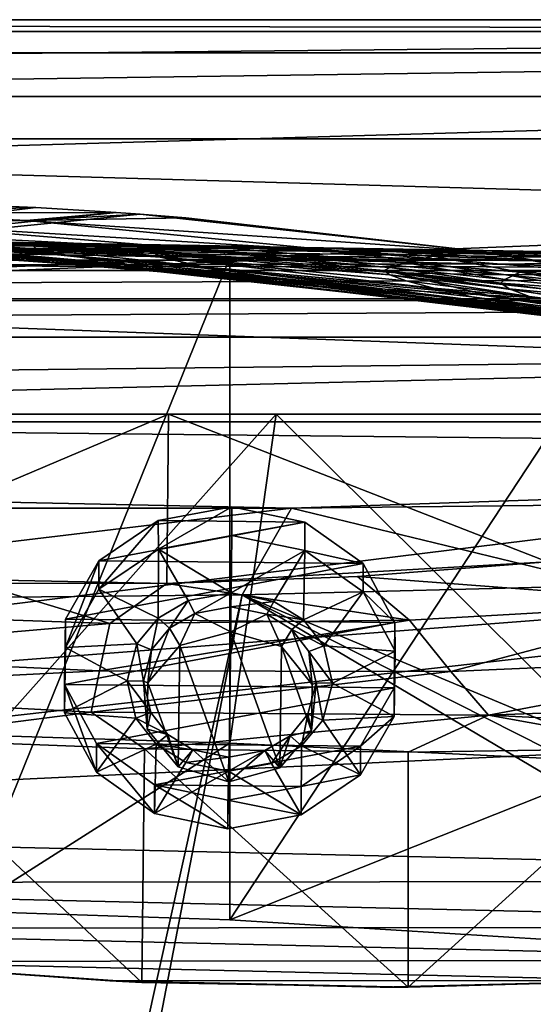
# Model space of a CAD drawing. Header units: metres. Extents: x 0 to 1004, y -708 to 0.
# Tile 87 of 118: x 569 to 636, y -128 to 0. Entities that reach past the tile are written whole.
import ezdxf

# ---------------------------------------------------------------- set-up
doc = ezdxf.new("R2010")
doc.units = ezdxf.units.M

msp = doc.modelspace()

# ---------------------------------------------------------------- linework, layer by layer
at = {"layer": 'top'}
for points in [[(987.022156, -4.297202, 163.059692), (17.022282, -4.297202, 163.059692), (987.022156, -4.297202, 176.059937)], [(17.022282, -4.297202, 163.059692), (17.022282, -4.297202, 176.059692), (987.022156, -4.297202, 176.059937)], [(987.022156, -4.297202, 176.059937), (17.022282, -4.297202, 176.059692), (17.022282, -4.297202, 2050.059814)], [(17.022282, -4.297202, 2063.059814), (987.022156, -4.297202, 2063.059814), (17.022282, -4.297202, 2050.059814)], [(987.022156, -4.297202, 2063.059814), (987.022156, -4.297202, 2050.059814), (17.022282, -4.297202, 2050.059814)], [(17.022282, -4.297202, 2050.059814), (987.022156, -4.297202, 2050.059814), (987.022156, -4.297202, 176.059937)], [(987.022156, -4.297202, 2063.059814), (17.022282, -4.297202, 2063.059814), (953.022278, -31.297201, 2063.059814)], [(953.022278, -31.297201, 2063.059814), (17.022282, -4.297202, 2063.059814), (51.022282, -31.297201, 2063.059814)], [(987.022156, -4.297202, 163.059692), (51.022282, -31.297201, 163.059692), (17.022282, -4.297202, 163.059692)], [(953.022278, -31.297201, 163.059692), (51.022282, -31.297201, 163.059692), (987.022156, -4.297202, 163.059692)], [(571.056335, -24.427916, 664.102966), (551.363464, -23.648458, 664.123352), (472.567413, -36.547382, 663.785583)], [(551.363464, -23.648458, 664.123352), (571.056335, -24.427916, 664.102966), (550.047974, -25.136345, 741.78833)], [(472.567413, -36.547382, 663.785583), (581.522217, -25.079533, 664.085876), (571.056335, -24.427916, 664.102966)], [(584.64502, -25.305992, 664.079956), (581.522217, -25.079533, 664.085876), (472.567413, -36.547382, 663.785583)], [(628.641479, -30.10355, 663.954346), (584.64502, -25.305992, 664.079956), (472.567413, -36.547382, 663.785583)], [(550.047974, -25.136345, 741.78833), (569.84967, -26.096884, 741.737671), (531.277039, -25.925011, 820.032776)], [(571.056335, -24.427916, 664.102966), (581.522217, -25.079533, 664.085876), (550.047974, -25.136345, 741.78833)], [(550.047974, -25.136345, 741.78833), (581.522217, -25.079533, 664.085876), (569.84967, -26.096884, 741.737671)], [(581.522217, -25.079533, 664.085876), (584.64502, -25.305992, 664.079956), (569.84967, -26.096884, 741.737671)], [(569.84967, -26.096884, 741.737671), (584.64502, -25.305992, 664.079956), (590.570374, -25.77603, 664.051941)], [(584.64502, -25.305992, 664.079956), (628.641479, -30.10355, 663.954346), (590.570374, -25.77603, 664.051941)], [(569.84967, -26.096884, 741.737671), (551.272278, -26.520391, 819.986023), (531.277039, -25.925011, 820.032776)], [(534.904297, -26.930344, 898.740356), (551.272278, -26.520391, 819.986023), (594.399475, -30.02174, 820.180969)], [(569.84967, -26.096884, 741.737671), (610.881592, -30.128054, 741.759888), (551.272278, -26.520391, 819.986023)], [(551.272278, -26.520391, 819.986023), (610.881592, -30.128054, 741.759888), (594.399475, -30.02174, 820.180969)], [(590.570374, -25.77603, 664.051941), (628.640808, -30.106926, 664.052185), (569.84967, -26.096884, 741.737671)], [(628.640808, -30.106926, 664.052185), (610.881592, -30.128054, 741.759888), (569.84967, -26.096884, 741.737671)], [(590.570374, -25.77603, 664.051941), (628.641479, -30.10355, 663.954346), (628.640808, -30.106926, 664.052185)], [(594.399475, -30.02174, 820.180969), (579.171326, -29.861204, 899.148376), (534.904297, -26.930344, 898.740356)], [(579.171326, -29.861204, 899.148376), (542.132446, -28.080194, 978.12262), (534.904297, -26.930344, 898.740356)], [(542.132446, -28.080194, 978.12262), (579.171326, -29.861204, 899.148376), (565.202942, -29.666279, 978.500732)], [(531.870239, -28.69838, 1217.680054), (573.994141, -31.32688, 1217.911133), (544.620667, -29.220833, 1297.89209)], [(573.994141, -31.32688, 1217.911133), (531.870239, -28.69838, 1217.680054), (587.33667, -32.638969, 1138.565186)], [(531.870239, -28.69838, 1217.680054), (541.156799, -29.028557, 1137.770996), (587.33667, -32.638969, 1138.565186)], [(597.59314, -29.448767, 1701.339111), (532.509644, -28.830837, 1700.026245), (558.949646, -28.820051, 1620.184814)], [(542.024597, -29.204512, 1779.972534), (532.509644, -28.830837, 1700.026245), (597.59314, -29.448767, 1701.339111)], [(602.269226, -34.028625, 1059.436401), (541.156799, -29.028557, 1137.770996), (552.517151, -29.402475, 1058.087891)], [(587.33667, -32.638969, 1138.565186), (541.156799, -29.028557, 1137.770996), (602.269226, -34.028625, 1059.436401)], [(597.59314, -29.448767, 1701.339111), (603.299194, -29.583015, 1741.481201), (542.024597, -29.204512, 1779.972534)], [(603.299194, -29.583015, 1741.481201), (610.117126, -29.823841, 1781.515381), (542.024597, -29.204512, 1779.972534)], [(542.024597, -29.204512, 1779.972534), (610.117126, -29.823841, 1781.515381), (554.193115, -29.737257, 1859.545288)], [(544.620667, -29.220833, 1297.89209), (573.994141, -31.32688, 1217.911133), (564.053223, -30.350725, 1297.900146)], [(616.474365, -35.048721, 979.913208), (602.269226, -34.028625, 1059.436401), (552.517151, -29.402475, 1058.087891)], [(616.474365, -35.048721, 979.913208), (552.517151, -29.402475, 1058.087891), (565.202942, -29.666279, 978.500732)], [(571.044678, -29.80409, 1459.063232), (554.980347, -28.814716, 1539.658081), (554.512817, -29.038044, 1458.984985)], [(554.512817, -29.038044, 1458.984985), (557.550598, -29.577589, 1378.307495), (575.312134, -30.685825, 1378.307861)], [(575.312134, -30.685825, 1378.307861), (571.044678, -29.80409, 1459.063232), (554.512817, -29.038044, 1458.984985)], [(558.949646, -28.820051, 1620.184814), (554.980347, -28.814716, 1539.658081), (570.778137, -29.349794, 1539.839844)], [(554.980347, -28.814716, 1539.658081), (571.044678, -29.80409, 1459.063232), (570.778137, -29.349794, 1539.839844)], [(593.023315, -29.51338, 1661.117188), (597.59314, -29.448767, 1701.339111), (558.949646, -28.820051, 1620.184814)], [(570.778137, -29.349794, 1539.839844), (574.513245, -29.198879, 1620.460327), (558.949646, -28.820051, 1620.184814)], [(574.513245, -29.198879, 1620.460327), (593.023315, -29.51338, 1661.117188), (558.949646, -28.820051, 1620.184814)], [(574.513245, -29.198879, 1620.460327), (570.778137, -29.349794, 1539.839844), (586.17395, -30.153278, 1540.06958)], [(570.778137, -29.349794, 1539.839844), (571.044678, -29.80409, 1459.063232), (587.271912, -30.875675, 1459.153198)], [(586.17395, -30.153278, 1540.06958), (570.778137, -29.349794, 1539.839844), (587.271912, -30.875675, 1459.153198)], [(593.023315, -29.51338, 1661.117188), (574.513245, -29.198879, 1620.460327), (589.618164, -29.78706, 1620.833008)], [(589.618164, -29.78706, 1620.833008), (574.513245, -29.198879, 1620.460327), (586.17395, -30.153278, 1540.06958)], [(622.739319, -30.754047, 1662.499268), (597.59314, -29.448767, 1701.339111), (593.023315, -29.51338, 1661.117188)], [(622.739319, -30.754047, 1662.499268), (627.693848, -30.28544, 1702.915039), (597.59314, -29.448767, 1701.339111)], [(627.693848, -30.28544, 1702.915039), (603.299194, -29.583015, 1741.481201), (597.59314, -29.448767, 1701.339111)], [(472.567413, -36.547382, 663.785583), (665.184692, -36.52253, 663.786255), (628.641479, -30.10355, 663.954346)], [(610.117126, -29.823841, 1781.515381), (618.034851, -30.178612, 1821.405762), (554.193115, -29.737257, 1859.545288)], [(554.193115, -29.737257, 1859.545288), (618.034851, -30.178612, 1821.405762), (627.043579, -30.698009, 1861.108276)], [(596.309937, -30.962299, 1937.771973), (554.193115, -29.737257, 1859.545288), (637.138733, -31.381849, 1900.574707)], [(637.138733, -31.381849, 1900.574707), (554.193115, -29.737257, 1859.545288), (627.043579, -30.698009, 1861.108276)], [(596.309937, -30.962299, 1937.771973), (561.84552, -30.387955, 1938.549316), (554.193115, -29.737257, 1859.545288)], [(583.517822, -31.870552, 1297.922729), (557.550598, -29.577589, 1378.307495), (564.053223, -30.350725, 1297.900146)], [(557.550598, -29.577589, 1378.307495), (583.517822, -31.870552, 1297.922729), (575.312134, -30.685825, 1378.307861)], [(561.84552, -30.387955, 1938.549316), (596.309937, -30.962299, 1937.771973), (561.846558, -115.934677, 1987.939697)], [(573.994141, -31.32688, 1217.911133), (583.517822, -31.870552, 1297.922729), (564.053223, -30.350725, 1297.900146)], [(629.860229, -35.837475, 900.274048), (616.474365, -35.048721, 979.913208), (565.202942, -29.666279, 978.500732)], [(565.202942, -29.666279, 978.500732), (579.171326, -29.861204, 899.148376), (629.860229, -35.837475, 900.274048)], [(571.044678, -29.80409, 1459.063232), (592.906067, -32.13427, 1378.308228), (587.271912, -30.875675, 1459.153198)], [(575.312134, -30.685825, 1378.307861), (592.906067, -32.13427, 1378.308228), (571.044678, -29.80409, 1459.063232)], [(583.517822, -31.870552, 1297.922729), (602.991272, -33.75766, 1297.962158), (575.312134, -30.685825, 1378.307861)], [(602.991272, -33.75766, 1297.962158), (592.906067, -32.13427, 1378.308228), (575.312134, -30.685825, 1378.307861)], [(579.171326, -29.861204, 899.148376), (617.86499, -32.924248, 820.454285), (629.860229, -35.837475, 900.274048)], [(617.86499, -32.924248, 820.454285), (579.171326, -29.861204, 899.148376), (594.399475, -30.02174, 820.180969)], [(589.618164, -29.78706, 1620.833008), (586.17395, -30.153278, 1540.06958), (617.129639, -32.245007, 1581.393066)], [(586.17395, -30.153278, 1540.06958), (616.424133, -32.607975, 1540.729736), (617.129639, -32.245007, 1581.393066)], [(586.17395, -30.153278, 1540.06958), (587.271912, -30.875675, 1459.153198), (617.14624, -33.168118, 1500.045654)], [(617.14624, -33.168118, 1500.045654), (616.424133, -32.607975, 1540.729736), (586.17395, -30.153278, 1540.06958)], [(619.229126, -31.605867, 1621.991821), (593.023315, -29.51338, 1661.117188), (589.618164, -29.78706, 1620.833008)], [(619.229126, -31.605867, 1621.991821), (589.618164, -29.78706, 1620.833008), (617.129639, -32.245007, 1581.393066)], [(619.229126, -31.605867, 1621.991821), (622.739319, -30.754047, 1662.499268), (593.023315, -29.51338, 1661.117188)], [(594.399475, -30.02174, 820.180969), (610.881592, -30.128054, 741.759888), (632.253662, -33.18977, 741.846008)], [(632.253662, -33.18977, 741.846008), (617.86499, -32.924248, 820.454285), (594.399475, -30.02174, 820.180969)], [(627.693848, -30.28544, 1702.915039), (668.264832, -30.660856, 1760.424438), (603.299194, -29.583015, 1741.481201)], [(668.264832, -30.660856, 1760.424438), (610.117126, -29.823841, 1781.515381), (603.299194, -29.583015, 1741.481201)], [(668.264832, -30.660856, 1760.424438), (677.81665, -30.666107, 1801.612061), (610.117126, -29.823841, 1781.515381)], [(677.81665, -30.666107, 1801.612061), (618.034851, -30.178612, 1821.405762), (610.117126, -29.823841, 1781.515381)], [(628.640808, -30.106926, 664.052185), (647.083984, -33.059189, 664.052368), (610.881592, -30.128054, 741.759888)], [(610.881592, -30.128054, 741.759888), (647.083984, -33.059189, 664.052368), (632.253662, -33.18977, 741.846008)], [(618.034851, -30.178612, 1821.405762), (661.453857, -31.311728, 1862.786987), (627.043579, -30.698009, 1861.108276)], [(677.81665, -30.666107, 1801.612061), (689.099915, -31.151773, 1842.356323), (618.034851, -30.178612, 1821.405762)], [(689.099915, -31.151773, 1842.356323), (661.453857, -31.311728, 1862.786987), (618.034851, -30.178612, 1821.405762)], [(654.425476, -31.971106, 1677.035767), (627.693848, -30.28544, 1702.915039), (622.739319, -30.754047, 1662.499268)], [(627.043579, -30.698009, 1861.108276), (661.453857, -31.311728, 1862.786987), (637.138733, -31.381849, 1900.574707)], [(654.425476, -31.971106, 1677.035767), (660.46283, -30.995623, 1718.871216), (627.693848, -30.28544, 1702.915039)], [(660.46283, -30.995623, 1718.871216), (668.264832, -30.660856, 1760.424438), (627.693848, -30.28544, 1702.915039)], [(628.641479, -30.10355, 663.954346), (647.083984, -33.059189, 664.052368), (628.640808, -30.106926, 664.052185)], [(628.641479, -30.10355, 663.954346), (665.184692, -36.52253, 663.786255), (647.083984, -33.059189, 664.052368)], [(953.022278, -31.297201, 2063.059814), (51.022282, -31.297201, 2063.059814), (948.022217, -32.636967, 2063.059814)], [(51.022282, -31.297201, 2063.059814), (56.022282, -32.636948, 2063.059814), (948.022217, -32.636967, 2063.059814)], [(51.022282, -31.297201, 163.059692), (953.022278, -31.297201, 163.059692), (56.022282, -32.636948, 163.059692)], [(953.022278, -31.297201, 163.059692), (948.022217, -32.636967, 163.059692), (56.022282, -32.636948, 163.059692)], [(561.846558, -115.934677, 1987.939697), (596.309937, -30.962299, 1937.771973), (596.309937, -117.07737, 1987.490601)], [(587.33667, -32.638969, 1138.565186), (636.325867, -38.210056, 1139.887451), (573.994141, -31.32688, 1217.911133)], [(636.325867, -38.210056, 1139.887451), (617.484436, -35.693794, 1218.36853), (573.994141, -31.32688, 1217.911133)], [(573.994141, -31.32688, 1217.911133), (617.484436, -35.693794, 1218.36853), (583.517822, -31.870552, 1297.922729)], [(617.484436, -35.693794, 1218.36853), (602.991272, -33.75766, 1297.962158), (583.517822, -31.870552, 1297.922729)], [(587.271912, -30.875675, 1459.153198), (592.906067, -32.13427, 1378.308228), (622.852905, -34.925526, 1418.784668)], [(587.271912, -30.875675, 1459.153198), (619.29303, -33.959938, 1459.38147), (617.14624, -33.168118, 1500.045654)], [(619.29303, -33.959938, 1459.38147), (587.271912, -30.875675, 1459.153198), (622.852905, -34.925526, 1418.784668)], [(652.111084, -32.324677, 1932.342896), (596.309937, -30.962299, 1937.771973), (637.138733, -31.381849, 1900.574707)], [(596.309937, -30.962299, 1937.771973), (652.111084, -32.324677, 1932.342896), (596.309937, -117.07737, 1987.490601)], [(632.096497, -33.783913, 1582.046143), (619.229126, -31.605867, 1621.991821), (617.129639, -32.245007, 1581.393066)], [(634.123596, -32.843689, 1622.839478), (622.739319, -30.754047, 1662.499268), (619.229126, -31.605867, 1621.991821)], [(632.096497, -33.783913, 1582.046143), (634.123596, -32.843689, 1622.839478), (619.229126, -31.605867, 1621.991821)], [(634.123596, -32.843689, 1622.839478), (654.425476, -31.971106, 1677.035767), (622.739319, -30.754047, 1662.499268)], [(650.16394, -33.805149, 1635.01062), (654.425476, -31.971106, 1677.035767), (634.123596, -32.843689, 1622.839478)], [(948.022217, -32.636967, 2063.059814), (56.022282, -32.636948, 2063.059814), (59.682533, -36.297203, 2063.059814)], [(56.022282, -32.636948, 163.059692), (948.022217, -32.636967, 163.059692), (59.682533, -36.297203, 163.059692)], [(948.022217, -32.636967, 2063.059814), (59.682533, -36.297203, 2063.059814), (944.362, -36.297272, 2063.059814)], [(948.022217, -32.636967, 163.059692), (944.362, -36.297272, 163.059692), (59.682533, -36.297203, 163.059692)], [(602.269226, -34.028625, 1059.436401), (646.613525, -39.591667, 1100.890869), (587.33667, -32.638969, 1138.565186)], [(646.613525, -39.591667, 1100.890869), (636.325867, -38.210056, 1139.887451), (587.33667, -32.638969, 1138.565186)], [(592.906067, -32.13427, 1378.308228), (627.816284, -36.032852, 1378.309082), (622.852905, -34.925526, 1418.784668)], [(602.991272, -33.75766, 1297.962158), (634.155457, -37.235439, 1338.084595), (592.906067, -32.13427, 1378.308228)], [(634.155457, -37.235439, 1338.084595), (627.816284, -36.032852, 1378.309082), (592.906067, -32.13427, 1378.308228)], [(652.111084, -32.324677, 1932.342896), (652.223572, -120.54055, 1983.256348), (596.309937, -117.07737, 1987.490601)], [(617.129639, -32.245007, 1581.393066), (616.424133, -32.607975, 1540.729736), (631.61084, -34.280434, 1541.188721)], [(616.424133, -32.607975, 1540.729736), (632.688843, -34.999748, 1500.330566), (631.61084, -34.280434, 1541.188721)], [(632.688843, -34.999748, 1500.330566), (616.424133, -32.607975, 1540.729736), (617.14624, -33.168118, 1500.045654)], [(631.61084, -34.280434, 1541.188721), (632.096497, -33.783913, 1582.046143), (617.129639, -32.245007, 1581.393066)], [(617.14624, -33.168118, 1500.045654), (619.29303, -33.959938, 1459.38147), (635.327148, -35.984863, 1459.526123)], [(635.327148, -35.984863, 1459.526123), (632.688843, -34.999748, 1500.330566), (617.14624, -33.168118, 1500.045654)], [(629.860229, -35.837475, 900.274048), (617.86499, -32.924248, 820.454285), (642.391907, -36.48938, 820.8479)], [(617.86499, -32.924248, 820.454285), (654.093201, -36.869236, 741.985901), (642.391907, -36.48938, 820.8479)], [(654.093201, -36.869236, 741.985901), (617.86499, -32.924248, 820.454285), (632.253662, -33.18977, 741.846008)], [(647.68042, -35.382065, 1592.83313), (634.123596, -32.843689, 1622.839478), (632.096497, -33.783913, 1582.046143)], [(632.253662, -33.18977, 741.846008), (647.083984, -33.059189, 664.052368), (665.158997, -36.527443, 664.052612)], [(665.158997, -36.527443, 664.052612), (654.093201, -36.869236, 741.985901), (632.253662, -33.18977, 741.846008)], [(647.68042, -35.382065, 1592.83313), (650.16394, -33.805149, 1635.01062), (634.123596, -32.843689, 1622.839478)], [(664.620422, -41.840843, 1021.972473), (602.269226, -34.028625, 1059.436401), (616.474365, -35.048721, 979.913208)], [(664.620422, -41.840843, 1021.972473), (656.061035, -40.822254, 1061.574341), (602.269226, -34.028625, 1059.436401)], [(656.061035, -40.822254, 1061.574341), (646.613525, -39.591667, 1100.890869), (602.269226, -34.028625, 1059.436401)], [(617.484436, -35.693794, 1218.36853), (650.955811, -39.948284, 1258.415405), (602.991272, -33.75766, 1297.962158)], [(650.955811, -39.948284, 1258.415405), (641.872314, -38.543133, 1298.10083), (602.991272, -33.75766, 1297.962158)], [(602.991272, -33.75766, 1297.962158), (641.872314, -38.543133, 1298.10083), (634.155457, -37.235439, 1338.084595)], [(619.29303, -33.959938, 1459.38147), (622.852905, -34.925526, 1418.784668), (635.327148, -35.984863, 1459.526123)], [(631.61084, -34.280434, 1541.188721), (647.68042, -35.382065, 1592.83313), (632.096497, -33.783913, 1582.046143)], [(632.688843, -34.999748, 1500.330566), (647.210999, -36.406353, 1533.21875), (631.61084, -34.280434, 1541.188721)], [(647.210999, -36.406353, 1533.21875), (647.68042, -35.382065, 1592.83313), (631.61084, -34.280434, 1541.188721)], [(672.272156, -42.686413, 982.14563), (664.620422, -41.840843, 1021.972473), (616.474365, -35.048721, 979.913208)], [(629.860229, -35.837475, 900.274048), (679.001587, -43.415565, 942.16156), (616.474365, -35.048721, 979.913208)], [(679.001587, -43.415565, 942.16156), (672.272156, -42.686413, 982.14563), (616.474365, -35.048721, 979.913208)], [(673.172485, -43.161781, 1180.17627), (661.393372, -41.439228, 1219.08606), (617.484436, -35.693794, 1218.36853)], [(661.393372, -41.439228, 1219.08606), (650.955811, -39.948284, 1258.415405), (617.484436, -35.693794, 1218.36853)], [(617.484436, -35.693794, 1218.36853), (636.325867, -38.210056, 1139.887451), (673.172485, -43.161781, 1180.17627)], [(622.852905, -34.925526, 1418.784668), (627.816284, -36.032852, 1378.309082), (656.916016, -39.876888, 1414.468628)], [(622.852905, -34.925526, 1418.784668), (656.916016, -39.876888, 1414.468628), (635.327148, -35.984863, 1459.526123)], [(642.391907, -36.48938, 820.8479), (667.718567, -40.612522, 821.359497), (629.860229, -35.837475, 900.274048)], [(667.718567, -40.612522, 821.359497), (684.799072, -44.07832, 902.09198), (629.860229, -35.837475, 900.274048)], [(629.860229, -35.837475, 900.274048), (684.799072, -44.07832, 902.09198), (679.001587, -43.415565, 942.16156)], [(635.327148, -35.984863, 1459.526123), (650.294006, -37.913612, 1473.692505), (632.688843, -34.999748, 1500.330566)], [(650.294006, -37.913612, 1473.692505), (647.210999, -36.406353, 1533.21875), (632.688843, -34.999748, 1500.330566)], [(59.682533, -36.297203, 2063.059814), (61.022282, -41.297203, 2063.059814), (944.362, -36.297272, 2063.059814)], [(59.682533, -36.297203, 163.059692), (944.362, -36.297272, 163.059692), (61.022282, -41.297203, 163.059692)], [(944.362, -36.297272, 2063.059814), (61.022282, -41.297203, 2063.059814), (943.022278, -41.297325, 2063.059814)], [(944.362, -36.297272, 163.059692), (943.022278, -41.297325, 163.059692), (61.022282, -41.297203, 163.059692)], [(408.973511, -52.034935, 663.380066), (700.37677, -44.981171, 663.564758), (472.567413, -36.547382, 663.785583)], [(700.37677, -44.981171, 663.564758), (665.184692, -36.52253, 663.786255), (472.567413, -36.547382, 663.785583)], [(627.816284, -36.032852, 1378.309082), (667.052551, -42.118385, 1355.753906), (656.916016, -39.876888, 1414.468628)], [(634.155457, -37.235439, 1338.084595), (667.052551, -42.118385, 1355.753906), (627.816284, -36.032852, 1378.309082)], [(656.916016, -39.876888, 1414.468628), (650.294006, -37.913612, 1473.692505), (635.327148, -35.984863, 1459.526123)], [(641.872314, -38.543133, 1298.10083), (667.052551, -42.118385, 1355.753906), (634.155457, -37.235439, 1338.084595)], [(61.022282, -41.297203, 2063.059814), (61.022282, -51.297203, 2063.059814), (943.022278, -41.297325, 2063.059814)], [(61.022282, -41.297203, 163.059692), (943.022278, -41.297325, 163.059692), (61.022282, -51.297203, 163.059692)], [(943.022278, -41.297325, 2063.059814), (61.022282, -51.297203, 2063.059814), (943.0224, -51.297203, 2063.059814)], [(943.022278, -41.297325, 163.059692), (943.0224, -51.297203, 163.059692), (61.022282, -51.297203, 163.059692)], [(734.570801, -55.455761, 663.290466), (700.37677, -44.981171, 663.564758), (408.973511, -52.034935, 663.380066)], [(943.0224, -51.297203, 163.059692), (277.758484, -51.297203, 197.247162), (61.022282, -51.297203, 163.059692)], [(61.022282, -51.297203, 2063.059814), (549.258301, -51.297203, 2034.755859), (943.0224, -51.297203, 2063.059814)], [(318.295654, -51.297203, 203.297897), (277.758484, -51.297203, 197.247162), (943.0224, -51.297203, 163.059692)], [(358.151459, -51.297203, 212.02446), (318.295654, -51.297203, 203.297897), (943.0224, -51.297203, 163.059692)], [(397.064728, -51.297203, 223.321609), (358.151459, -51.297203, 212.02446), (943.0224, -51.297203, 163.059692)], [(443.377686, -51.297203, 236.582306), (397.064728, -51.297203, 223.321609), (943.0224, -51.297203, 163.059692)], [(408.947021, -95.601303, 662.239807), (734.570801, -55.455761, 663.290466), (408.973511, -52.034935, 663.380066)], [(943.0224, -51.297203, 163.059692), (490.952606, -51.297203, 246.445267), (443.377686, -51.297203, 236.582306)], [(539.405396, -51.297203, 252.752304), (490.952606, -51.297203, 246.445267), (943.0224, -51.297203, 163.059692)], [(539.405396, -51.297203, 252.752304), (588.328918, -51.297203, 255.404053), (538.672424, -72.324074, 260.370239)], [(588.328918, -51.297203, 255.404053), (588.099426, -73.316833, 263.415771), (538.672424, -72.324074, 260.370239)], [(588.328918, -51.297203, 255.404053), (539.405396, -51.297203, 252.752304), (943.0224, -51.297203, 163.059692)], [(549.258301, -51.297203, 2034.755859), (565.060425, -93.0933, 2027.643555), (602.337036, -51.297203, 2034.728882)], [(549.258301, -51.297203, 2034.755859), (602.337036, -51.297203, 2034.728882), (943.0224, -51.297203, 2063.059814)], [(565.060425, -93.0933, 2027.643555), (596.309937, -94.078751, 2027.314941), (602.337036, -51.297203, 2034.728882)], [(588.099426, -73.316833, 263.415771), (588.328918, -51.297203, 255.404053), (637.691589, -70.492622, 261.339478)], [(588.328918, -51.297203, 255.404053), (637.313232, -51.297203, 254.363144), (637.691589, -70.492622, 261.339478)], [(943.0224, -51.297203, 163.059692), (637.313232, -51.297203, 254.363144), (588.328918, -51.297203, 255.404053)], [(602.337036, -51.297203, 2034.728882), (596.309937, -94.078751, 2027.314941), (647.936157, -96.566132, 2024.673462)], [(602.337036, -51.297203, 2034.728882), (647.936157, -96.566132, 2024.673462), (655.353516, -51.297203, 2032.160278)], [(943.0224, -51.297203, 2063.059814), (602.337036, -51.297203, 2034.728882), (655.353516, -51.297203, 2032.160278)], [(768.21875, -67.975395, 662.96106), (734.570801, -55.455761, 663.290466), (408.947021, -95.601303, 662.239807)], [(442.323639, -104.741089, 662.000549), (768.21875, -67.975395, 662.96106), (408.947021, -95.601303, 662.239807)], [(811.438538, -87.446632, 662.452759), (768.21875, -67.975395, 662.96106), (442.323639, -104.741089, 662.000549)], [(637.691589, -70.492622, 261.339478), (612.950439, -72.404327, 263.026794), (588.099426, -73.316833, 263.415771)], [(612.950439, -72.404327, 263.026794), (637.691589, -70.492622, 261.339478), (658.641052, -75.910759, 339.835052)], [(538.672424, -72.324074, 260.370239), (588.099426, -73.316833, 263.415771), (563.337891, -73.276428, 262.523499)], [(588.099426, -73.316833, 263.415771), (612.950439, -72.404327, 263.026794), (619.700623, -78.08651, 337.404358)], [(612.950439, -72.404327, 263.026794), (658.641052, -75.910759, 339.835052), (619.700623, -78.08651, 337.404358)], [(563.337891, -73.276428, 262.523499), (580.702942, -78.51532, 335.000458), (541.723267, -77.196289, 332.628021)], [(563.337891, -73.276428, 262.523499), (588.099426, -73.316833, 263.415771), (580.702942, -78.51532, 335.000458)], [(588.099426, -73.316833, 263.415771), (619.700623, -78.08651, 337.404358), (580.702942, -78.51532, 335.000458)], [(619.700623, -78.08651, 337.404358), (658.641052, -75.910759, 339.835052), (625.082581, -84.767387, 433.960541)], [(658.641052, -75.910759, 339.835052), (670.772461, -82.782982, 435.587494), (625.082581, -84.767387, 433.960541)], [(541.723267, -77.196289, 332.628021), (580.702942, -78.51532, 335.000458), (533.669617, -82.596298, 430.770264)], [(580.702942, -78.51532, 335.000458), (619.700623, -78.08651, 337.404358), (579.352173, -84.705139, 432.35376)], [(619.700623, -78.08651, 337.404358), (625.082581, -84.767387, 433.960541), (579.352173, -84.705139, 432.35376)], [(580.702942, -78.51532, 335.000458), (579.352173, -84.705139, 432.35376), (533.669617, -82.596298, 430.770264)], [(579.352173, -84.705139, 432.35376), (526.602722, -87.347427, 529.341614), (533.669617, -82.596298, 430.770264)], [(670.772461, -82.782982, 435.587494), (629.997437, -90.443192, 530.943542), (625.082581, -84.767387, 433.960541)], [(681.698547, -88.519669, 531.760925), (629.997437, -90.443192, 530.943542), (670.772461, -82.782982, 435.587494)], [(578.265564, -90.052223, 530.136597), (526.602722, -87.347427, 529.341614), (579.352173, -84.705139, 432.35376)], [(625.082581, -84.767387, 433.960541), (578.265564, -90.052223, 530.136597), (579.352173, -84.705139, 432.35376)], [(629.997437, -90.443192, 530.943542), (578.265564, -90.052223, 530.136597), (625.082581, -84.767387, 433.960541)], [(755.434021, -112.011162, 661.810242), (811.438538, -87.446632, 662.452759), (442.323639, -104.741089, 662.000549)], [(551.072693, -93.522049, 628.217102), (526.602722, -87.347427, 529.341614), (578.265564, -90.052223, 530.136597)], [(681.698547, -88.519669, 531.760925), (687.921448, -93.318329, 628.211731), (629.997437, -90.443192, 530.943542)], [(585.213806, -94.849937, 628.251892), (551.072693, -93.522049, 628.217102), (578.265564, -90.052223, 530.136597)], [(585.213806, -94.849937, 628.251892), (578.265564, -90.052223, 530.136597), (629.997437, -90.443192, 530.943542)], [(619.529907, -95.260895, 628.262634), (585.213806, -94.849937, 628.251892), (629.997437, -90.443192, 530.943542)], [(629.997437, -90.443192, 530.943542), (653.831299, -94.746864, 628.249146), (619.529907, -95.260895, 628.262634)], [(687.921448, -93.318329, 628.211731), (653.831299, -94.746864, 628.249146), (629.997437, -90.443192, 530.943542)], [(561.846558, -115.934677, 1987.939697), (596.309937, -94.078751, 2027.314941), (565.060425, -93.0933, 2027.643555)], [(584.857788, -125.217758, 629.047058), (548.223511, -122.730247, 628.981934), (551.072693, -93.522049, 628.217102)], [(584.857788, -125.217758, 629.047058), (551.072693, -93.522049, 628.217102), (585.213806, -94.849937, 628.251892)], [(561.846558, -115.934677, 1987.939697), (596.309937, -117.07737, 1987.490601), (596.309937, -94.078751, 2027.314941)], [(596.309937, -94.078751, 2027.314941), (596.309937, -117.07737, 1987.490601), (647.936157, -96.566132, 2024.673462)], [(654.158142, -124.795441, 629.036011), (619.521179, -125.843315, 629.063477), (653.831299, -94.746864, 628.249146)], [(653.831299, -94.746864, 628.249146), (619.521179, -125.843315, 629.063477), (619.529907, -95.260895, 628.262634)], [(619.521179, -125.843315, 629.063477), (584.857788, -125.217758, 629.047058), (585.213806, -94.849937, 628.251892)], [(619.521179, -125.843315, 629.063477), (585.213806, -94.849937, 628.251892), (619.529907, -95.260895, 628.262634)], [(596.309937, -117.07737, 1987.490601), (652.223572, -120.54055, 1983.256348), (647.936157, -96.566132, 2024.673462)], [(442.323639, -104.741089, 662.000549), (476.195953, -112.279739, 661.803223), (755.434021, -112.011162, 661.810242)], [(476.195953, -112.279739, 661.803223), (721.009888, -118.005608, 661.653381), (755.434021, -112.011162, 661.810242)], [(476.195953, -112.279739, 661.803223), (510.718018, -118.220024, 661.647766), (721.009888, -118.005608, 661.653381)], [(510.718018, -118.220024, 661.647766), (686.190857, -122.331215, 661.540161), (721.009888, -118.005608, 661.653381)], [(510.718018, -118.220024, 661.647766), (545.596985, -122.479492, 661.536255), (686.190857, -122.331215, 661.540161)], [(545.596985, -122.479492, 661.536255), (651.098511, -124.955429, 661.471436), (686.190857, -122.331215, 661.540161)], [(580.693359, -125.02977, 661.469482), (545.596985, -122.479492, 661.536255), (580.694824, -125.029846, 629.057373)], [(545.596985, -122.479492, 661.536255), (545.617615, -122.481873, 629.057373), (580.694824, -125.029846, 629.057373)], [(545.596985, -122.479492, 661.536255), (580.693359, -125.02977, 661.469482), (651.098511, -124.955429, 661.471436)], [(580.694824, -125.029846, 629.057373), (545.617615, -122.481873, 629.057373), (548.223511, -122.730247, 628.981934)], [(584.857788, -125.217758, 629.047058), (580.694824, -125.029846, 629.057373), (548.223511, -122.730247, 628.981934)], [(580.693359, -125.02977, 661.469482), (615.897339, -125.856133, 661.447876), (651.098511, -124.955429, 661.471436)], [(615.897339, -125.856133, 661.447876), (580.693359, -125.02977, 661.469482), (619.521179, -125.843315, 629.063477)], [(619.521179, -125.843315, 629.063477), (580.693359, -125.02977, 661.469482), (584.857788, -125.217758, 629.047058)], [(580.693359, -125.02977, 661.469482), (580.694824, -125.029846, 629.057373), (584.857788, -125.217758, 629.047058)], [(651.098511, -124.955429, 661.471436), (615.897339, -125.856133, 661.447876), (619.521179, -125.843315, 629.063477)], [(651.097412, -124.955513, 629.057373), (619.521179, -125.843315, 629.063477), (654.158142, -124.795441, 629.036011)], [(651.098511, -124.955429, 661.471436), (619.521179, -125.843315, 629.063477), (651.097412, -124.955513, 629.057373)]]:
    msp.add_3dface(points, dxfattribs=at)
at = {"layer": 'top0123425'}
for points in [[(587.008118, -65.15007, 1957.557739), (596.579529, -63.360889, 1956.533691), (587.010559, -68.85833, 1951.101929)], [(606.097595, -65.349838, 1957.679688), (596.579529, -63.360889, 1956.533691), (587.008118, -65.15007, 1957.557739)], [(596.579529, -63.360889, 1956.533691), (596.582031, -67.069153, 1950.077759), (587.010559, -68.85833, 1951.101929)], [(596.582031, -67.069153, 1950.077759), (596.579529, -63.360889, 1956.533691), (606.097595, -65.349838, 1957.679688)], [(579.279053, -70.363007, 1960.549072), (587.008118, -65.15007, 1957.557739), (579.281494, -74.071274, 1954.093262)], [(579.279053, -70.363007, 1960.549072), (606.097595, -65.349838, 1957.679688), (587.008118, -65.15007, 1957.557739)], [(587.008118, -65.15007, 1957.557739), (587.010559, -68.85833, 1951.101929), (579.281494, -74.071274, 1954.093262)], [(613.677063, -70.722984, 1960.768921), (606.097595, -65.349838, 1957.679688), (579.279053, -70.363007, 1960.549072)], [(606.100037, -69.058105, 1951.223877), (596.582031, -67.069153, 1950.077759), (606.097595, -65.349838, 1957.679688)], [(606.100037, -69.058105, 1951.223877), (606.097595, -65.349838, 1957.679688), (613.677063, -70.722984, 1960.768921)], [(587.010559, -68.85833, 1951.101929), (596.582031, -67.069153, 1950.077759), (596.476318, -74.543678, 1954.371216)], [(596.476318, -74.543678, 1954.371216), (596.582031, -67.069153, 1950.077759), (606.100037, -69.058105, 1951.223877)], [(579.281494, -74.071274, 1954.093262), (587.010559, -68.85833, 1951.101929), (586.968262, -77.842514, 1956.262451)], [(587.010559, -68.85833, 1951.101929), (590.884094, -75.541473, 1954.942139), (586.968262, -77.842514, 1956.262451)], [(590.884094, -75.541473, 1954.942139), (587.010559, -68.85833, 1951.101929), (596.476318, -74.543678, 1954.371216)], [(606.100037, -69.058105, 1951.223877), (602.038757, -75.658211, 1955.013428), (596.476318, -74.543678, 1954.371216)], [(605.888367, -78.040512, 1956.383301), (602.038757, -75.658211, 1955.013428), (606.100037, -69.058105, 1951.223877)], [(613.679504, -74.431244, 1954.31311), (605.888367, -78.040512, 1956.383301), (606.100037, -69.058105, 1951.223877)], [(613.679504, -74.431244, 1954.31311), (606.100037, -69.058105, 1951.223877), (613.677063, -70.722984, 1960.768921)], [(574.923096, -77.967224, 1964.915405), (579.279053, -70.363007, 1960.549072), (574.925537, -81.675484, 1958.459473)], [(574.923096, -77.967224, 1964.915405), (613.677063, -70.722984, 1960.768921), (579.279053, -70.363007, 1960.549072)], [(579.279053, -70.363007, 1960.549072), (579.281494, -74.071274, 1954.093262), (574.925537, -81.675484, 1958.459473)], [(617.816711, -78.416107, 1965.189453), (613.677063, -70.722984, 1960.768921), (574.923096, -77.967224, 1964.915405)], [(613.679504, -74.431244, 1954.31311), (613.677063, -70.722984, 1960.768921), (617.816711, -78.416107, 1965.189453)], [(574.925537, -81.675484, 1958.459473), (579.281494, -74.071274, 1954.093262), (584.220215, -81.181076, 1958.179077)], [(579.281494, -74.071274, 1954.093262), (586.968262, -77.842514, 1956.262451), (584.220215, -81.181076, 1958.179077)], [(586.968262, -77.842514, 1956.262451), (590.884094, -75.541473, 1954.942139), (588.452393, -79.161133, 1957.020386)], [(590.884094, -75.541473, 1954.942139), (591.758911, -77.220711, 1955.907104), (588.452393, -79.161133, 1957.020386)], [(590.884094, -75.541473, 1954.942139), (596.476318, -74.543678, 1954.371216), (591.758911, -77.220711, 1955.907104)], [(596.476318, -74.543678, 1954.371216), (596.450317, -76.386253, 1955.429565), (591.758911, -77.220711, 1955.907104)], [(596.450317, -76.386253, 1955.429565), (596.476318, -74.543678, 1954.371216), (602.038757, -75.658211, 1955.013428)], [(608.54126, -81.4356, 1958.334473), (605.888367, -78.040512, 1956.383301), (613.679504, -74.431244, 1954.31311)], [(617.819153, -82.124367, 1958.733643), (608.54126, -81.4356, 1958.334473), (613.679504, -74.431244, 1954.31311)], [(617.819153, -82.124367, 1958.733643), (613.679504, -74.431244, 1954.31311), (617.816711, -78.416107, 1965.189453)], [(591.758911, -77.220711, 1955.907104), (596.450317, -76.386253, 1955.429565), (596.452454, -79.602112, 1949.830933)], [(601.116699, -77.318634, 1955.966919), (596.450317, -76.386253, 1955.429565), (602.038757, -75.658211, 1955.013428)], [(601.116699, -77.318634, 1955.966919), (596.452454, -79.602112, 1949.830933), (596.450317, -76.386253, 1955.429565)], [(601.116699, -77.318634, 1955.966919), (602.038757, -75.658211, 1955.013428), (605.888367, -78.040512, 1956.383301)], [(574.803101, -86.456604, 1969.791626), (574.923096, -77.967224, 1964.915405), (574.805542, -90.164871, 1963.335815)], [(574.803101, -86.456604, 1969.791626), (617.816711, -78.416107, 1965.189453), (574.923096, -77.967224, 1964.915405)], [(574.923096, -77.967224, 1964.915405), (574.925537, -81.675484, 1958.459473), (574.805542, -90.164871, 1963.335815)], [(584.220215, -81.181076, 1958.179077), (586.968262, -77.842514, 1956.262451), (586.134888, -81.980278, 1958.638916)], [(586.968262, -77.842514, 1956.262451), (588.452393, -79.161133, 1957.020386), (586.134888, -81.980278, 1958.638916)], [(588.452393, -79.161133, 1957.020386), (591.758911, -77.220711, 1955.907104), (589.814453, -81.400291, 1950.861328)], [(589.814453, -81.400291, 1950.861328), (591.758911, -77.220711, 1955.907104), (596.452454, -79.602112, 1949.830933)], [(603.037659, -81.538673, 1950.945801), (596.452454, -79.602112, 1949.830933), (601.116699, -77.318634, 1955.966919)], [(604.367371, -79.327682, 1957.122192), (601.116699, -77.318634, 1955.966919), (605.888367, -78.040512, 1956.383301)], [(604.367371, -79.327682, 1957.122192), (603.037659, -81.538673, 1950.945801), (601.116699, -77.318634, 1955.966919)], [(604.367371, -79.327682, 1957.122192), (605.888367, -78.040512, 1956.383301), (608.54126, -81.4356, 1958.334473)], [(617.696716, -86.905487, 1970.065796), (617.816711, -78.416107, 1965.189453), (574.803101, -86.456604, 1969.791626)], [(585.659302, -86.234428, 1953.636475), (586.134888, -81.980278, 1958.638916), (588.452393, -79.161133, 1957.020386)], [(585.659302, -86.234428, 1953.636475), (588.452393, -79.161133, 1957.020386), (589.814453, -81.400291, 1950.861328)], [(607.054871, -86.458328, 1953.773193), (603.037659, -81.538673, 1950.945801), (604.367371, -79.327682, 1957.122192)], [(606.604553, -82.194496, 1958.769653), (604.367371, -79.327682, 1957.122192), (608.54126, -81.4356, 1958.334473)], [(606.604553, -82.194496, 1958.769653), (607.054871, -86.458328, 1953.773193), (604.367371, -79.327682, 1957.122192)], [(617.819153, -82.124367, 1958.733643), (617.816711, -78.416107, 1965.189453), (617.696716, -86.905487, 1970.065796)], [(589.814453, -81.400291, 1950.861328), (596.452454, -79.602112, 1949.830933), (596.176636, -99.114258, 1961.038696)], [(596.176636, -99.114258, 1961.038696), (596.452454, -79.602112, 1949.830933), (602.814575, -97.320641, 1960.010986)], [(596.452454, -79.602112, 1949.830933), (603.037659, -81.538673, 1950.945801), (602.814575, -97.320641, 1960.010986)], [(574.805542, -90.164871, 1963.335815), (574.925537, -81.675484, 1958.459473), (582.933838, -86.004616, 1960.949219)], [(574.925537, -81.675484, 1958.459473), (584.220215, -81.181076, 1958.179077), (582.933838, -86.004616, 1960.949219)], [(582.933838, -86.004616, 1960.949219), (584.220215, -81.181076, 1958.179077), (585.058777, -86.026833, 1960.962769)], [(584.220215, -81.181076, 1958.179077), (586.134888, -81.980278, 1958.638916), (585.058777, -86.026833, 1960.962769)], [(585.659302, -86.234428, 1953.636475), (589.814453, -81.400291, 1950.861328), (589.591309, -97.182259, 1959.926514)], [(589.591309, -97.182259, 1959.926514), (589.814453, -81.400291, 1950.861328), (596.176636, -99.114258, 1961.038696)], [(602.814575, -97.320641, 1960.010986), (603.037659, -81.538673, 1950.945801), (606.969666, -92.486504, 1957.23584)], [(603.037659, -81.538673, 1950.945801), (607.054871, -86.458328, 1953.773193), (606.969666, -92.486504, 1957.23584)], [(606.604553, -82.194496, 1958.769653), (608.54126, -81.4356, 1958.334473), (609.690857, -86.284622, 1961.120239)], [(609.690857, -86.284622, 1961.120239), (608.54126, -81.4356, 1958.334473), (617.819153, -82.124367, 1958.733643)], [(585.058777, -86.026833, 1960.962769), (586.134888, -81.980278, 1958.638916), (585.659302, -86.234428, 1953.636475)], [(607.565979, -86.262375, 1961.106689), (606.604553, -82.194496, 1958.769653), (609.690857, -86.284622, 1961.120239)], [(607.054871, -86.458328, 1953.773193), (606.604553, -82.194496, 1958.769653), (607.565979, -86.262375, 1961.106689)], [(617.699158, -90.613747, 1963.609985), (609.690857, -86.284622, 1961.120239), (617.819153, -82.124367, 1958.733643)], [(617.699158, -90.613747, 1963.609985), (617.819153, -82.124367, 1958.733643), (617.696716, -86.905487, 1970.065796)], [(578.94281, -94.149727, 1974.212158), (574.803101, -86.456604, 1969.791626), (578.945251, -97.857986, 1967.756348)], [(574.803101, -86.456604, 1969.791626), (574.805542, -90.164871, 1963.335815), (578.945251, -97.857986, 1967.756348)], [(578.94281, -94.149727, 1974.212158), (617.696716, -86.905487, 1970.065796), (574.803101, -86.456604, 1969.791626)], [(574.805542, -90.164871, 1963.335815), (582.933838, -86.004616, 1960.949219), (584.083496, -90.853638, 1963.734985)], [(613.340759, -94.509705, 1974.432007), (617.696716, -86.905487, 1970.065796), (578.94281, -94.149727, 1974.212158)], [(584.083496, -90.853638, 1963.734985), (582.933838, -86.004616, 1960.949219), (586.020203, -90.094711, 1963.299805)], [(582.933838, -86.004616, 1960.949219), (585.058777, -86.026833, 1960.962769), (586.020203, -90.094711, 1963.299805)], [(586.020203, -90.094711, 1963.299805), (585.058777, -86.026833, 1960.962769), (585.574097, -92.262604, 1957.099121)], [(585.574097, -92.262604, 1957.099121), (585.058777, -86.026833, 1960.962769), (585.659302, -86.234428, 1953.636475)], [(585.574097, -92.262604, 1957.099121), (585.659302, -86.234428, 1953.636475), (589.591309, -97.182259, 1959.926514)], [(606.489807, -90.308929, 1963.430664), (607.565979, -86.262375, 1961.106689), (608.404541, -91.108162, 1963.890381)], [(606.969666, -92.486504, 1957.23584), (607.565979, -86.262375, 1961.106689), (606.489807, -90.308929, 1963.430664)], [(606.969666, -92.486504, 1957.23584), (607.054871, -86.458328, 1953.773193), (607.565979, -86.262375, 1961.106689)], [(607.565979, -86.262375, 1961.106689), (609.690857, -86.284622, 1961.120239), (608.404541, -91.108162, 1963.890381)], [(608.404541, -91.108162, 1963.890381), (609.690857, -86.284622, 1961.120239), (617.699158, -90.613747, 1963.609985)], [(617.699158, -90.613747, 1963.609985), (617.696716, -86.905487, 1970.065796), (613.340759, -94.509705, 1974.432007)], [(578.945251, -97.857986, 1967.756348), (574.805542, -90.164871, 1963.335815), (584.083496, -90.853638, 1963.734985)], [(578.945251, -97.857986, 1967.756348), (584.083496, -90.853638, 1963.734985), (586.736328, -94.248726, 1965.686157)], [(584.083496, -90.853638, 1963.734985), (586.020203, -90.094711, 1963.299805), (588.257324, -92.961525, 1964.947388)], [(586.736328, -94.248726, 1965.686157), (584.083496, -90.853638, 1963.734985), (588.257324, -92.961525, 1964.947388)], [(588.257324, -92.961525, 1964.947388), (586.020203, -90.094711, 1963.299805), (585.574097, -92.262604, 1957.099121)], [(604.172302, -93.128075, 1965.049072), (606.489807, -90.308929, 1963.430664), (605.656433, -94.446724, 1965.807007)], [(604.172302, -93.128075, 1965.049072), (606.969666, -92.486504, 1957.23584), (606.489807, -90.308929, 1963.430664)], [(606.489807, -90.308929, 1963.430664), (608.404541, -91.108162, 1963.890381), (605.656433, -94.446724, 1965.807007)], [(613.343262, -98.217964, 1967.976196), (608.404541, -91.108162, 1963.890381), (617.699158, -90.613747, 1963.609985)], [(613.343262, -98.217964, 1967.976196), (617.699158, -90.613747, 1963.609985), (613.340759, -94.509705, 1974.432007)], [(605.656433, -94.446724, 1965.807007), (608.404541, -91.108162, 1963.890381), (613.343262, -98.217964, 1967.976196)], [(588.257324, -92.961525, 1964.947388), (585.574097, -92.262604, 1957.099121), (589.591309, -97.182259, 1959.926514)], [(586.736328, -94.248726, 1965.686157), (588.257324, -92.961525, 1964.947388), (591.507996, -94.970573, 1966.102539)], [(591.507996, -94.970573, 1966.102539), (588.257324, -92.961525, 1964.947388), (589.591309, -97.182259, 1959.926514)], [(600.865784, -95.068504, 1966.162354), (604.172302, -93.128075, 1965.049072), (601.740601, -96.747757, 1967.127319)], [(600.865784, -95.068504, 1966.162354), (602.814575, -97.320641, 1960.010986), (604.172302, -93.128075, 1965.049072)], [(604.172302, -93.128075, 1965.049072), (605.656433, -94.446724, 1965.807007), (601.740601, -96.747757, 1967.127319)], [(602.814575, -97.320641, 1960.010986), (606.969666, -92.486504, 1957.23584), (604.172302, -93.128075, 1965.049072)], [(586.522217, -99.522873, 1977.301392), (578.94281, -94.149727, 1974.212158), (586.524658, -103.231133, 1970.845581)], [(578.94281, -94.149727, 1974.212158), (578.945251, -97.857986, 1967.756348), (586.524658, -103.231133, 1970.845581)], [(586.522217, -99.522873, 1977.301392), (613.340759, -94.509705, 1974.432007), (578.94281, -94.149727, 1974.212158)], [(586.524658, -103.231133, 1970.845581), (578.945251, -97.857986, 1967.756348), (586.736328, -94.248726, 1965.686157)], [(605.611694, -99.722641, 1977.423462), (613.340759, -94.509705, 1974.432007), (586.522217, -99.522873, 1977.301392)], [(586.524658, -103.231133, 1970.845581), (586.736328, -94.248726, 1965.686157), (590.585938, -96.631027, 1967.05603)], [(590.585938, -96.631027, 1967.05603), (586.736328, -94.248726, 1965.686157), (591.507996, -94.970573, 1966.102539)], [(601.740601, -96.747757, 1967.127319), (605.656433, -94.446724, 1965.807007), (605.614136, -103.430908, 1970.967529)], [(613.343262, -98.217964, 1967.976196), (613.340759, -94.509705, 1974.432007), (605.611694, -99.722641, 1977.423462)], [(605.614136, -103.430908, 1970.967529), (605.656433, -94.446724, 1965.807007), (613.343262, -98.217964, 1967.976196)], [(591.507996, -94.970573, 1966.102539), (589.591309, -97.182259, 1959.926514), (596.176636, -99.114258, 1961.038696)], [(590.585938, -96.631027, 1967.05603), (591.507996, -94.970573, 1966.102539), (596.174438, -95.902954, 1966.639893)], [(596.148376, -97.74556, 1967.698242), (590.585938, -96.631027, 1967.05603), (596.174438, -95.902954, 1966.639893)], [(596.174438, -95.902954, 1966.639893), (591.507996, -94.970573, 1966.102539), (596.176636, -99.114258, 1961.038696)], [(596.174438, -95.902954, 1966.639893), (600.865784, -95.068504, 1966.162354), (596.148376, -97.74556, 1967.698242)], [(600.865784, -95.068504, 1966.162354), (601.740601, -96.747757, 1967.127319), (596.148376, -97.74556, 1967.698242)], [(596.174438, -95.902954, 1966.639893), (596.176636, -99.114258, 1961.038696), (600.865784, -95.068504, 1966.162354)], [(596.176636, -99.114258, 1961.038696), (602.814575, -97.320641, 1960.010986), (600.865784, -95.068504, 1966.162354)], [(596.148376, -97.74556, 1967.698242), (586.524658, -103.231133, 1970.845581), (590.585938, -96.631027, 1967.05603)], [(596.148376, -97.74556, 1967.698242), (601.740601, -96.747757, 1967.127319), (605.614136, -103.430908, 1970.967529)], [(596.042725, -105.220085, 1971.991699), (586.524658, -103.231133, 1970.845581), (596.148376, -97.74556, 1967.698242)], [(605.614136, -103.430908, 1970.967529), (596.042725, -105.220085, 1971.991699), (596.148376, -97.74556, 1967.698242)], [(605.614136, -103.430908, 1970.967529), (613.343262, -98.217964, 1967.976196), (605.611694, -99.722641, 1977.423462)], [(596.040283, -101.511826, 1978.44751), (586.522217, -99.522873, 1977.301392), (596.042725, -105.220085, 1971.991699)], [(586.522217, -99.522873, 1977.301392), (586.524658, -103.231133, 1970.845581), (596.042725, -105.220085, 1971.991699)], [(596.040283, -101.511826, 1978.44751), (605.611694, -99.722641, 1977.423462), (586.522217, -99.522873, 1977.301392)], [(605.614136, -103.430908, 1970.967529), (605.611694, -99.722641, 1977.423462), (596.040283, -101.511826, 1978.44751)], [(596.042725, -105.220085, 1971.991699), (605.614136, -103.430908, 1970.967529), (596.040283, -101.511826, 1978.44751)]]:
    msp.add_3dface(points, dxfattribs=at)
at = {"layer": 'top0123459'}
for points in [[(1004.049377, 0), (10, -10), (0, 0)], [(1.527202, -1.527202, 175), (1002.522156, -1.527202, 175), (0, 0)], [(1002.522156, -1.527202, 175), (1004.049377, 0), (0, 0)], [(994.049377, -10), (10, -10), (1004.049377, 0)], [(1.527202, -1.527202, 175), (23.447599, -15.487401, 175), (1002.522156, -1.527202, 175)], [(23.447599, -15.487401, 175), (980.601746, -15.487401, 175), (1002.522156, -1.527202, 175)], [(10, -10, 90), (10, -10), (994.049377, -10, 90)], [(10, -10), (994.049377, -10), (994.049377, -10, 90)], [(994.049377, -10, 90), (217.024673, -653.266907, 90), (10, -10, 90)], [(787.024658, -653.266907, 90), (217.024673, -653.266907, 90), (994.049377, -10, 90)], [(23.447599, -15.487401, 163.059708), (67.223946, -52.298347, 163.059708), (980.601746, -15.487401, 163.059708)], [(23.447599, -15.487401, 163.059708), (980.601746, -15.487401, 163.059708), (23.447599, -15.487401, 175)], [(980.601746, -15.487401, 163.059708), (980.601746, -15.487401, 175), (23.447599, -15.487401, 175)], [(67.223946, -52.298347, 163.059708), (936.825623, -52.298347, 163.059708), (980.601746, -15.487401, 163.059708)], [(399.720459, -63.554558, 140.04599), (604.328979, -63.554554, 140.046005), (67.223946, -52.298347, 163.059708)], [(67.223946, -52.298347, 163.059708), (604.328979, -63.554554, 140.046005), (936.825623, -52.298347, 163.059708)], [(604.328979, -63.554554, 140.046005), (655.475159, -62.955685, 140.056458), (936.825623, -52.298347, 163.059708)], [(399.720459, -63.554558, 140.04599), (502.024689, -75.769028, 117.015564), (604.328979, -63.554554, 140.046005)], [(502.024689, -75.769028, 117.015564), (597.932983, -74.810768, 117.032295), (604.328979, -63.554554, 140.046005)], [(604.328979, -63.554554, 140.046005), (597.932983, -74.810768, 117.032295), (645.875183, -73.613029, 117.0532)], [(604.328979, -63.554554, 140.046005), (645.875183, -73.613029, 117.0532), (655.475159, -62.955685, 140.056458)], [(597.932983, -74.810768, 117.032295), (941.707703, -218.630981, 114.521904), (645.875183, -73.613029, 117.0532)], [(514.137573, -508.234253, 109.466858), (597.932983, -74.810768, 117.032295), (502.024689, -507.113647, 109.48642)], [(597.932983, -74.810768, 117.032295), (502.024689, -75.769028, 117.015564), (502.024689, -507.113647, 109.48642)], [(514.137573, -508.234253, 109.466858), (944.862854, -280.118256, 113.448639), (597.932983, -74.810768, 117.032295)], [(944.862854, -280.118256, 113.448639), (943.56366, -249.360321, 113.985519), (597.932983, -74.810768, 117.032295)], [(597.932983, -74.810768, 117.032295), (943.56366, -249.360321, 113.985519), (941.707703, -218.630981, 114.521904)]]:
    msp.add_3dface(points, dxfattribs=at)

doc.saveas('drawing.dxf')
